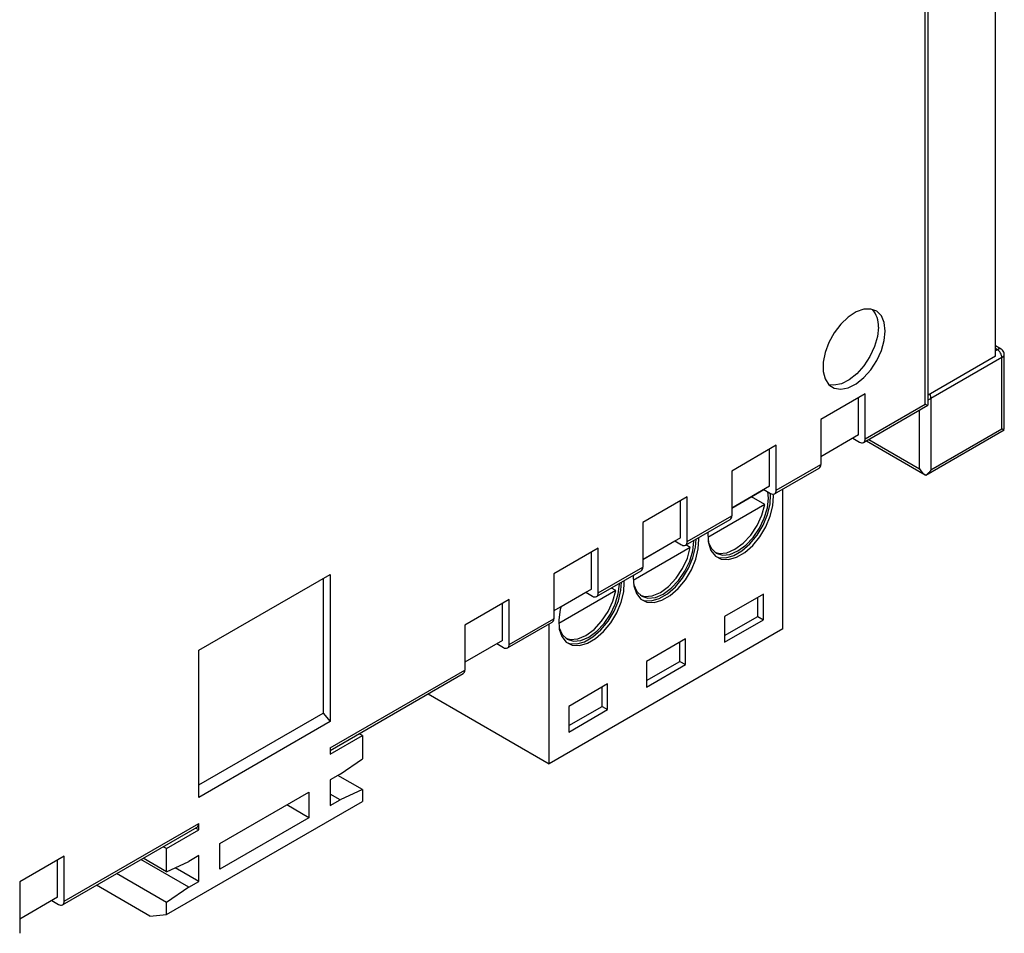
# Model space of a CAD drawing. Header units: millimetres. Extents: x 0 to 559, y 0 to 432.
# Tile 21 of 28: x 374 to 405, y 260 to 289. Entities that reach past the tile are written whole.
import ezdxf

# ---------------------------------------------------------------- set-up
doc = ezdxf.new("R2010")
doc.units = ezdxf.units.MM
doc.header["$LTSCALE"] = 2

msp = doc.modelspace()

# ---------------------------------------------------------------- linework, layer by layer
for p, q in [((402.387, 276.93), (402.387, 350.319)), ((402.299, 276.961), (402.299, 350.044)), ((404.527, 278.487), (404.527, 300.17)), ((404.709, 278.711), (404.527, 278.816)), ((404.527, 278.487), (402.387, 277.251)), ((404.594, 278.693), (404.527, 278.731)), ((404.594, 278.693), (404.527, 278.654)), ((404.809, 276.168), (404.809, 278.538)), ((404.735, 278.448), (402.473, 277.141)), ((404.735, 276.17), (404.735, 278.448)), ((400.39, 277.287), (398.976, 276.47)), ((400.39, 275.859), (400.39, 277.287)), ((400.172, 275.983), (400.172, 277.161)), ((400.338, 275.744), (402.385, 276.926)), ((400.39, 275.859), (402.299, 276.961)), ((402.473, 277.141), (402.473, 274.863)), ((402.119, 274.904), (402.119, 276.772)), ((398.976, 276.47), (398.976, 275.042)), ((400.172, 275.983), (398.976, 275.293)), ((402.317, 274.706), (404.808, 276.144)), ((404.735, 276.17), (402.473, 274.863)), ((399.997, 275.882), (400.213, 275.757)), ((400.428, 275.796), (402.296, 274.718)), ((400.501, 275.838), (402.119, 274.904)), ((397.562, 275.654), (396.148, 274.837)), ((397.344, 274.351), (397.344, 275.528)), ((397.562, 274.226), (397.562, 275.654)), ((397.562, 274.226), (398.976, 275.042)), ((396.148, 274.837), (396.148, 273.41)), ((397.51, 274.112), (398.924, 274.928)), ((397.344, 274.351), (396.148, 273.66)), ((396.148, 273.656), (397.171, 274.247)), ((397.168, 274.249), (397.385, 274.124)), ((397.776, 269.816), (397.776, 274.265)), ((394.733, 274.021), (393.319, 273.205)), ((394.516, 272.718), (394.516, 273.895)), ((394.733, 272.593), (394.733, 274.021)), ((397.2, 273.774), (396.775, 274.019)), ((397.2, 273.774), (395.388, 272.728)), ((393.319, 273.205), (393.319, 271.777)), ((394.682, 272.479), (396.096, 273.295)), ((394.733, 272.593), (396.148, 273.41)), ((394.516, 272.718), (393.319, 272.027)), ((393.319, 272.023), (394.343, 272.614)), ((394.34, 272.616), (394.557, 272.491)), ((391.905, 272.388), (390.491, 271.572)), ((391.687, 271.085), (391.687, 272.262)), ((391.905, 270.96), (391.905, 272.388)), ((394.831, 272.406), (393.019, 271.36)), ((394.831, 272.406), (394.693, 272.486)), ((391.853, 270.846), (393.267, 271.662)), ((391.905, 270.96), (393.319, 271.777)), ((379.212, 269.144), (383.384, 271.552)), ((383.166, 271.426), (383.166, 267.142)), ((383.384, 271.552), (383.384, 266.871)), ((390.491, 271.572), (390.491, 270.144)), ((391.687, 271.085), (390.491, 270.394)), ((392.462, 271.039), (390.65, 269.993)), ((390.726, 270.526), (391.514, 270.982)), ((391.511, 270.983), (391.728, 270.858)), ((392.462, 271.039), (392.324, 271.118)), ((389.076, 270.755), (387.662, 269.939)), ((389.076, 269.328), (389.076, 270.755)), ((397.155, 270.928), (395.918, 270.213)), ((396.976, 270.215), (396.976, 270.824)), ((397.155, 270.111), (397.155, 270.928)), ((388.859, 269.452), (388.859, 270.63)), ((389.076, 269.328), (390.491, 270.144)), ((395.918, 269.604), (396.976, 270.215)), ((395.918, 270.213), (395.918, 269.397)), ((395.918, 269.397), (397.155, 270.111)), ((396.976, 270.215), (397.155, 270.111)), ((387.662, 269.939), (387.662, 268.511)), ((389.025, 269.213), (390.439, 270.029)), ((390.349, 265.529), (390.349, 269.978)), ((397.776, 269.816), (390.349, 265.529)), ((388.859, 269.452), (387.662, 268.761)), ((394.68, 269.499), (393.443, 268.785)), ((394.68, 268.682), (394.68, 269.499)), ((379.212, 264.462), (379.212, 269.144)), ((388.683, 269.351), (388.9, 269.225)), ((394.501, 268.786), (394.501, 269.395)), ((393.443, 268.175), (394.501, 268.786)), ((393.443, 268.785), (393.443, 267.968)), ((394.501, 268.786), (394.68, 268.682)), ((383.384, 266.042), (387.662, 268.511)), ((393.443, 267.968), (394.68, 268.682)), ((383.384, 265.957), (387.61, 268.397)), ((392.205, 268.07), (390.968, 267.356)), ((392.026, 267.357), (392.026, 267.967)), ((392.205, 267.254), (392.205, 268.07)), ((386.496, 267.753), (390.349, 265.529)), ((390.968, 266.747), (392.026, 267.357)), ((390.968, 267.356), (390.968, 266.539)), ((390.968, 266.539), (392.205, 267.254)), ((392.026, 267.357), (392.205, 267.254)), ((379.212, 264.859), (383.166, 267.142)), ((383.166, 267.142), (383.384, 266.871)), ((383.384, 266.871), (379.212, 264.462)), ((383.384, 265.836), (384.41, 266.428)), ((384.41, 266.428), (384.305, 266.488)), ((384.41, 266.428), (384.41, 265.693)), ((383.384, 266.042), (383.384, 265.836)), ((383.702, 265.203), (384.41, 265.693)), ((383.702, 265.203), (383.384, 265.02)), ((384.41, 264.713), (383.632, 265.163)), ((383.384, 265.02), (383.384, 264.203)), ((379.884, 262.999), (382.712, 264.632)), ((382.712, 264.632), (382.712, 263.815)), ((383.702, 264.387), (383.384, 264.571)), ((384.41, 264.713), (383.702, 264.387)), ((384.41, 264.713), (384.41, 264.332)), ((378.187, 260.74), (384.41, 264.332)), ((382.712, 263.815), (382.005, 264.224)), ((383.384, 264.203), (383.702, 264.387)), ((382.712, 263.815), (379.884, 262.183)), ((374.883, 261.049), (379.161, 263.519)), ((374.934, 261.163), (379.212, 263.633)), ((379.212, 263.428), (379.108, 263.488)), ((379.212, 263.428), (379.212, 263.633)), ((378.187, 262.836), (379.212, 263.428)), ((378.187, 262.836), (378.082, 262.896)), ((379.884, 262.183), (379.884, 262.999)), ((374.934, 262.591), (373.52, 261.775)), ((374.934, 261.163), (374.934, 262.591)), ((378.187, 262.101), (377.446, 262.529)), ((378.187, 262.101), (378.187, 262.836)), ((379.212, 262.611), (378.894, 262.428)), ((379.212, 261.795), (379.212, 262.611)), ((374.717, 261.288), (374.717, 262.466)), ((378.894, 261.611), (377.375, 262.488)), ((378.187, 262.101), (378.894, 262.428)), ((379.212, 261.795), (378.462, 262.228)), ((378.187, 261.121), (376.597, 262.039)), ((373.52, 261.775), (373.52, 260.143)), ((377.657, 260.692), (375.961, 261.671)), ((378.894, 261.611), (378.187, 261.121)), ((378.894, 261.611), (379.212, 261.795)), ((374.717, 261.288), (373.52, 260.597)), ((374.541, 261.187), (374.758, 261.061)), ((378.187, 260.74), (378.187, 261.121)), ((377.657, 260.692), (378.187, 260.74))]:
    msp.add_line(p, q)
at = {"flags": 128}
for points in [[(401.027, 279.287), (400.995, 279.553), (400.904, 279.767), (400.758, 279.915), (400.567, 279.987), (400.343, 279.979), (400.099, 279.892), (399.851, 279.731), (399.615, 279.507), (399.406, 279.232), (399.236, 278.925), (399.116, 278.605), (399.054, 278.292), (399.054, 278.005), (399.116, 277.763), (399.236, 277.581), (399.406, 277.471), (399.615, 277.438), (399.851, 277.486), (400.099, 277.611), (400.343, 277.805), (400.567, 278.057), (400.758, 278.35), (400.904, 278.666), (400.995, 278.985), (401.027, 279.287)], [(400.809, 279.413), (400.778, 279.111), (400.686, 278.791), (400.54, 278.475), (400.349, 278.182), (400.125, 277.931), (399.881, 277.736), (399.633, 277.611), (399.397, 277.564), (399.236, 277.581)], [(395.396, 272.613), (395.403, 272.585), (395.5, 272.37), (395.655, 272.227), (395.856, 272.165), (396.091, 272.188), (396.342, 272.295), (396.594, 272.479), (396.828, 272.726), (397.03, 273.021), (397.184, 273.343), (397.281, 273.67), (397.315, 273.979), (397.298, 274.174)], [(395.65, 272.117), (395.729, 272.09), (395.958, 272.076), (396.212, 272.148), (396.473, 272.299), (396.726, 272.52), (396.955, 272.797), (397.146, 273.114), (397.286, 273.45), (397.367, 273.784), (397.383, 274.094), (397.381, 274.126)], [(395.393, 272.889), (395.389, 272.842), (395.406, 272.55), (395.487, 272.31), (395.627, 272.136), (395.817, 272.039), (396.046, 272.026), (396.3, 272.097), (396.561, 272.248), (396.814, 272.469), (397.043, 272.747), (397.234, 273.063), (397.374, 273.399), (397.455, 273.733), (397.471, 274.044), (397.467, 274.1)], [(395.611, 272.256), (395.751, 272.219), (395.991, 272.239), (396.251, 272.348), (396.51, 272.539), (396.751, 272.797), (396.955, 273.104), (397.109, 273.438), (397.2, 273.774)], [(393.024, 271.522), (393.021, 271.474), (393.037, 271.183), (393.118, 270.942), (393.258, 270.768), (393.449, 270.671), (393.678, 270.658), (393.931, 270.729), (394.192, 270.88), (394.446, 271.101), (394.675, 271.379), (394.865, 271.696), (395.005, 272.032), (395.086, 272.365), (395.102, 272.676), (395.099, 272.72)], [(393.028, 271.245), (393.034, 271.218), (393.132, 271.003), (393.286, 270.86), (393.487, 270.798), (393.722, 270.821), (393.974, 270.928), (394.225, 271.111), (394.46, 271.359), (394.661, 271.653), (394.816, 271.975), (394.913, 272.302), (394.946, 272.612), (394.946, 272.631)], [(393.281, 270.75), (393.36, 270.722), (393.59, 270.709), (393.843, 270.78), (394.104, 270.931), (394.357, 271.152), (394.587, 271.43), (394.777, 271.747), (394.917, 272.082), (394.998, 272.416), (395.016, 272.672)], [(393.242, 270.889), (393.382, 270.852), (393.622, 270.872), (393.882, 270.981), (394.141, 271.171), (394.382, 271.429), (394.586, 271.736), (394.74, 272.07), (394.831, 272.406)], [(390.727, 270.531), (390.701, 270.432), (390.652, 270.107), (390.668, 269.815), (390.749, 269.575), (390.889, 269.401), (391.08, 269.304), (391.309, 269.291), (391.562, 269.362), (391.823, 269.513), (392.077, 269.734), (392.306, 270.012), (392.496, 270.328), (392.636, 270.664), (392.717, 270.998), (392.734, 271.309), (392.73, 271.352)], [(390.913, 269.382), (390.992, 269.355), (391.221, 269.342), (391.474, 269.413), (391.735, 269.564), (391.989, 269.785), (392.218, 270.063), (392.408, 270.379), (392.548, 270.715), (392.629, 271.049), (392.648, 271.305)], [(390.659, 269.878), (390.666, 269.85), (390.763, 269.636), (390.917, 269.492), (391.119, 269.43), (391.353, 269.453), (391.605, 269.56), (391.856, 269.744), (392.091, 269.991), (392.292, 270.286), (392.447, 270.608), (392.544, 270.935), (392.577, 271.244), (392.577, 271.264)], [(390.873, 269.521), (391.013, 269.484), (391.254, 269.504), (391.513, 269.613), (391.773, 269.804), (392.013, 270.062), (392.218, 270.369), (392.371, 270.703), (392.462, 271.039)]]:
    msp.add_lwpolyline(points, dxfattribs=at)
for centre, radius, start, end in [((400.047, 279.47), 0.764, 355.707, 41.5003), ((400.282, 275.841), 0.109, 230.7967, 9.214), ((398.857, 275.027), 0.12, 304.0564, 7.2558), ((397.454, 274.209), 0.109, 230.7967, 9.214), ((396.029, 273.394), 0.12, 304.0564, 7.2558), ((394.626, 272.576), 0.109, 230.7967, 9.214), ((393.2, 271.762), 0.12, 304.0564, 7.2558), ((391.797, 270.943), 0.109, 230.7967, 9.214), ((390.372, 270.129), 0.12, 304.0564, 7.2558), ((388.969, 269.31), 0.109, 230.7967, 9.214), ((387.543, 268.496), 0.12, 304.0564, 7.2558), ((379.093, 263.618), 0.12, 304.0563, 7.2558), ((374.827, 261.146), 0.109, 230.7967, 9.214)]:
    msp.add_arc(centre, radius, start, end)
for centre, major_axis, ratio, start_param, end_param in [((404.559, 278.509), (0.156, 0.198), 0.454258, 0.067376, 0.851606), ((404.559, 278.509), (0.249, 0.036), 0.454148, 5.431523, 6.211799), ((402.296, 277.203), (0.249, 0.036), 0.454148, 5.020552, 5.431523), ((402.296, 275.006), (-0.177, 0.306), 0.577335, 1.570756, 2.442754)]:
    msp.add_ellipse(centre, major_axis=major_axis, ratio=ratio, start_param=start_param, end_param=end_param)
for points, knots in [([(404.735, 278.448), (404.735, 278.486), (404.721, 278.539), (404.666, 278.635), (404.627, 278.673), (404.594, 278.693)], [0, 0, 0, 0, 0.5, 0.5, 1, 1, 1, 1]), ([(404.806, 278.535), (404.807, 278.54), (404.812, 278.568), (404.794, 278.62), (404.759, 278.677), (404.723, 278.7), (404.708, 278.71)], [0, 0, 0, 0, 0.0622463, 0.3999519, 0.7417777, 1, 1, 1, 1]), ([(402.433, 277.278), (402.444, 277.255), (402.467, 277.209), (402.471, 277.164), (402.473, 277.141)], [0, 0, 0, 0, 0.488093, 1, 1, 1, 1]), ([(402.299, 276.961), (402.3, 276.961), (402.313, 276.954), (402.35, 276.938), (402.385, 276.922), (402.384, 276.929), (402.383, 276.93)], [0, 0, 0, 0, 0.011513, 0.259236, 0.779114, 1, 1, 1, 1]), ([(404.808, 276.144), (404.805, 276.142), (404.796, 276.144), (404.778, 276.151), (404.771, 276.154), (404.758, 276.159), (404.754, 276.161), (404.747, 276.164), (404.745, 276.165), (404.741, 276.167), (404.74, 276.167), (404.738, 276.169), (404.737, 276.171), (404.735, 276.17)], [0, 0, 0, 0, 0.5, 0.5, 0.75, 0.75, 0.875, 0.875, 0.9375, 0.9375, 0.96875, 0.96875, 1, 1, 1, 1]), ([(402.473, 274.863), (402.471, 274.862), (402.47, 274.859), (402.468, 274.855), (402.466, 274.853), (402.462, 274.848), (402.46, 274.844), (402.452, 274.832), (402.446, 274.824), (402.429, 274.802), (402.417, 274.788), (402.378, 274.748), (402.349, 274.724), (402.317, 274.706)], [0, 0, 0, 0, 0.03125, 0.03125, 0.0625, 0.0625, 0.125, 0.125, 0.25, 0.25, 0.5, 0.5, 1, 1, 1, 1])]:
    msp.add_open_spline(points, degree=3, knots=knots)

doc.saveas('drawing.dxf')
